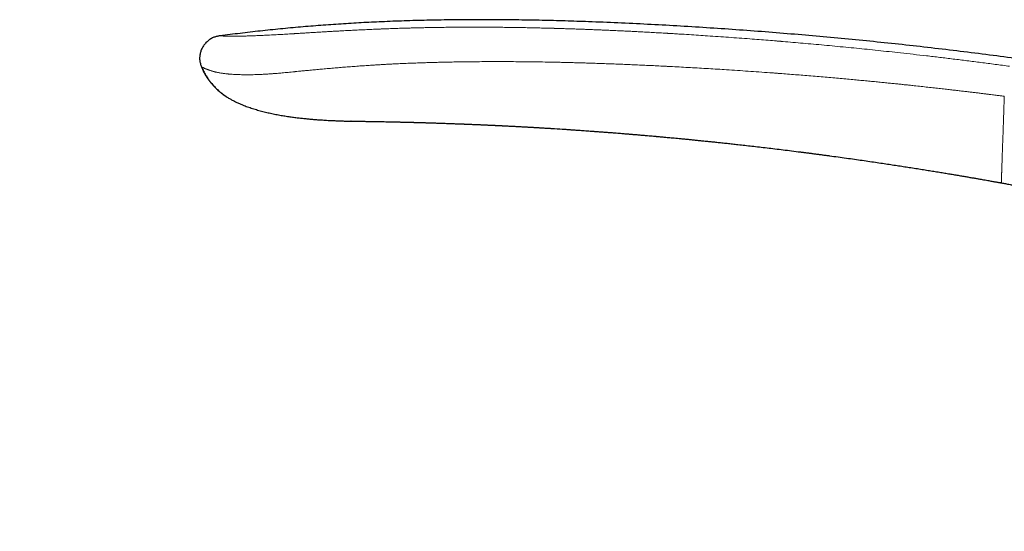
# Model space of a CAD drawing. Header units: millimetres. Extents: x 8 to 961, y 12 to 886.
# Tile 8 of 59: x 153 to 217, y 777 to 810. Entities that reach past the tile are written whole.
import ezdxf

# ---------------------------------------------------------------- set-up
doc = ezdxf.new("R2010")
doc.units = ezdxf.units.MM

msp = doc.modelspace()

# ---------------------------------------------------------------- linework, layer by layer
at = {"color": 7, "linetype": 'Continuous', "lineweight": 30}
for p, q in [((174.141, 803.433), (174.165, 803.432)), ((216.496, 799.413), (216.496, 799.413))]:
    msp.add_line(p, q, dxfattribs=at)
at = {"color": 7, "linetype": 'Continuous', "lineweight": 30, "flags": 128}
msp.add_lwpolyline([(174.168, 803.432), (174.168, 803.432), (174.167, 803.432), (174.167, 803.432), (174.165, 803.432), (174.164, 803.432), (174.163, 803.432), (174.163, 803.432), (174.163, 803.432), (174.164, 803.432), (174.164, 803.432), (174.165, 803.432), (174.165, 803.432), (174.165, 803.432), (174.165, 803.432)], dxfattribs=at)
at = {"color": 252, "linetype": 'Continuous', "lineweight": 0}
for radius, start, end in [(634.922, 62.650722, 77.647058), (632.03, 62.650673, 77.647057)]:
    msp.add_arc((-83.311, 176.371), radius, start, end, dxfattribs=at)
at = {"color": 7, "linetype": 'Continuous', "lineweight": 30}
for points, knots in [([(273.054, 793.763), (272.44, 793.988), (271.212, 794.436), (269.367, 795.091), (267.52, 795.731), (265.672, 796.356), (263.834, 796.963), (262.005, 797.551), (260.186, 798.121), (258.366, 798.677), (256.532, 799.223), (254.684, 799.757), (252.822, 800.281), (250.959, 800.79), (249.094, 801.284), (247.228, 801.764), (245.36, 802.23), (243.49, 802.682), (241.619, 803.119), (239.746, 803.543), (237.872, 803.952), (235.996, 804.348), (234.118, 804.729), (232.238, 805.097), (230.294, 805.463), (228.285, 805.826), (226.211, 806.184), (224.136, 806.526), (222.057, 806.851), (220.041, 807.151), (218.088, 807.427), (216.196, 807.682), (214.303, 807.923), (212.408, 808.151), (210.523, 808.366), (208.646, 808.566), (206.779, 808.753), (204.91, 808.928), (203.026, 809.093), (201.128, 809.246), (199.214, 809.388), (197.299, 809.518), (195.381, 809.636), (193.461, 809.742), (191.54, 809.834), (189.755, 809.906), (188.108, 809.96), (186.599, 809.999), (185.09, 810.027), (183.581, 810.042), (182.081, 810.044), (180.591, 810.032), (179.11, 810.006), (177.63, 809.965), (176.204, 809.91), (174.832, 809.842), (173.514, 809.763), (172.197, 809.67), (170.882, 809.563), (169.568, 809.441), (168.255, 809.305), (166.944, 809.155), (166.072, 809.043), (165.635, 808.987)], [0, 0, 0, 0, 0.0179414, 0.0358465, 0.0537166, 0.0715534, 0.0893581, 0.1068151, 0.124244, 0.1416461, 0.1590228, 0.1767293, 0.1944121, 0.2120727, 0.2297122, 0.2473323, 0.2649342, 0.2825192, 0.3000887, 0.3176441, 0.3351866, 0.3527175, 0.3702382, 0.3877499, 0.4052538, 0.4245006, 0.4437412, 0.4629772, 0.4822102, 0.5014417, 0.5188868, 0.536333, 0.5537816, 0.5712334, 0.5886896, 0.6058394, 0.6229954, 0.6401586, 0.6573299, 0.6748616, 0.6924047, 0.7099606, 0.7275301, 0.7451114, 0.762702, 0.7802998, 0.7941, 0.8079015, 0.8217028, 0.8355024, 0.8492989, 0.8628451, 0.8763866, 0.8899228, 0.9034535, 0.9155297, 0.9276015, 0.9396697, 0.9517354, 0.9637999, 0.9758647, 0.9879309, 1, 1, 1, 1]), ([(165.635, 808.987), (165.603, 808.983), (165.539, 808.974), (165.441, 808.957), (165.341, 808.931), (165.239, 808.896), (165.136, 808.851), (165.033, 808.794), (164.932, 808.728), (164.835, 808.652), (164.744, 808.569), (164.66, 808.479), (164.585, 808.383), (164.52, 808.283), (164.463, 808.179), (164.416, 808.073), (164.377, 807.964), (164.347, 807.854), (164.325, 807.743), (164.312, 807.632), (164.308, 807.521), (164.314, 807.41), (164.33, 807.299), (164.355, 807.189), (164.388, 807.077), (164.415, 807.003), (164.429, 806.966)], [0, 0, 0, 0, 0.035118, 0.071103, 0.108585, 0.147906, 0.189133, 0.232078, 0.276351, 0.321427, 0.366741, 0.411782, 0.456183, 0.499801, 0.542759, 0.585241, 0.627315, 0.668975, 0.710201, 0.751008, 0.791494, 0.831862, 0.872434, 0.913638, 0.955977, 1, 1, 1, 1]), ([(164.446, 806.957), (164.446, 806.957), (164.439, 806.961), (164.432, 806.964), (164.43, 806.965), (164.429, 806.966)], [0, 0, 0, 0, 0.046493, 0.52793, 1, 1, 1, 1]), ([(164.429, 806.966), (164.457, 806.896), (164.514, 806.756), (164.615, 806.553), (164.729, 806.357), (164.854, 806.168), (164.99, 805.987), (165.147, 805.801), (165.325, 805.614), (165.525, 805.427), (165.737, 805.254), (165.927, 805.113), (166.05, 805.035), (166.095, 805.006)], [0, 0, 0, 0, 0.086476, 0.172894, 0.259371, 0.345982, 0.432764, 0.519722, 0.624257, 0.728912, 0.833548, 0.938001, 1, 1, 1, 1]), ([(164.446, 806.957), (164.465, 806.911), (164.502, 806.819), (164.565, 806.686), (164.632, 806.558), (164.7, 806.438), (164.768, 806.327), (164.836, 806.223), (164.904, 806.128), (164.969, 806.039), (165.033, 805.957), (165.104, 805.87), (165.179, 805.782), (165.269, 805.683), (165.365, 805.585), (165.467, 805.488), (165.575, 805.392), (165.688, 805.298), (165.807, 805.205), (165.946, 805.104), (166.107, 804.997), (166.292, 804.884), (166.487, 804.777), (166.688, 804.675), (166.895, 804.58), (167.142, 804.476), (167.428, 804.367), (167.755, 804.257), (168.087, 804.156), (168.422, 804.065), (168.761, 803.983), (169.102, 803.908), (169.444, 803.842), (169.781, 803.783), (170.107, 803.733), (170.42, 803.689), (170.722, 803.651), (171.013, 803.618), (171.245, 803.594), (171.419, 803.578), (171.539, 803.567), (171.66, 803.556), (171.786, 803.546), (171.921, 803.535), (172.067, 803.525), (172.223, 803.514), (172.391, 803.503), (172.582, 803.492), (172.798, 803.48), (173.042, 803.468), (173.301, 803.457), (173.577, 803.447), (173.868, 803.439), (174.068, 803.434), (174.171, 803.432)], [0, 0, 0, 0, 0.013663, 0.027463, 0.040563, 0.053004, 0.064825, 0.076073, 0.086798, 0.097061, 0.106927, 0.116474, 0.130405, 0.144238, 0.158066, 0.171921, 0.185836, 0.199841, 0.213963, 0.228227, 0.247517, 0.267203, 0.287368, 0.307941, 0.328604, 0.34934, 0.380566, 0.411897, 0.443277, 0.474706, 0.50632, 0.538026, 0.569803, 0.600881, 0.630942, 0.659475, 0.687025, 0.713589, 0.739162, 0.750297, 0.761233, 0.771975, 0.783272, 0.795627, 0.808793, 0.822978, 0.838185, 0.854411, 0.875059, 0.897153, 0.920694, 0.945682, 0.972117, 1, 1, 1, 1]), ([(174.165, 803.432), (174.167, 803.432), (174.17, 803.432), (174.197, 803.432), (174.239, 803.431), (174.299, 803.431), (174.376, 803.43), (174.468, 803.429), (174.576, 803.428), (174.698, 803.426), (174.835, 803.424), (174.978, 803.423), (175.124, 803.421), (175.27, 803.418), (175.425, 803.416), (175.59, 803.414), (175.765, 803.411), (175.947, 803.408), (176.135, 803.404), (176.329, 803.401), (176.507, 803.397), (176.624, 803.395), (176.671, 803.394)], [0, 0, 0, 0, 0.055634, 0.111155, 0.166764, 0.222663, 0.27905, 0.335258, 0.390911, 0.446208, 0.501349, 0.55654, 0.602157, 0.647701, 0.693302, 0.739086, 0.78518, 0.831707, 0.877054, 0.92257, 0.968356, 1, 1, 1, 1]), ([(176.662, 803.394), (176.684, 803.393), (176.724, 803.393), (176.791, 803.391), (176.855, 803.39), (176.918, 803.389), (176.98, 803.387), (177.039, 803.386), (177.094, 803.385), (177.146, 803.384), (177.19, 803.383), (177.232, 803.382), (177.274, 803.381), (177.325, 803.38), (177.384, 803.378), (177.446, 803.377), (177.504, 803.375), (177.558, 803.374), (177.609, 803.373), (177.659, 803.372), (177.71, 803.37), (177.775, 803.369), (177.855, 803.367), (177.95, 803.364), (178.046, 803.362), (178.14, 803.359), (178.218, 803.357), (178.28, 803.356), (178.329, 803.354), (178.381, 803.353), (178.44, 803.351), (178.509, 803.349), (178.587, 803.347), (178.66, 803.345), (178.718, 803.343), (178.757, 803.342), (178.787, 803.341), (178.813, 803.341), (178.838, 803.34), (178.863, 803.339), (178.888, 803.338), (178.932, 803.337), (179, 803.335), (179.099, 803.332), (179.215, 803.329), (179.347, 803.324), (179.497, 803.32), (179.651, 803.315), (179.806, 803.31), (179.96, 803.305), (180.125, 803.299), (180.295, 803.293), (180.462, 803.287), (180.629, 803.281), (180.791, 803.275), (180.946, 803.27), (181.085, 803.265), (181.206, 803.26), (181.3, 803.256), (181.372, 803.254), (181.423, 803.252), (181.466, 803.25), (181.505, 803.248), (181.545, 803.247), (181.598, 803.245), (181.671, 803.242), (181.766, 803.238), (181.88, 803.234), (182.008, 803.228), (182.143, 803.223), (182.279, 803.217), (182.396, 803.212), (182.493, 803.208), (182.568, 803.205), (182.635, 803.202), (182.69, 803.199), (182.734, 803.198), (182.774, 803.196), (182.817, 803.194), (182.87, 803.192), (182.931, 803.189), (183, 803.186), (183.073, 803.182), (183.149, 803.179), (183.22, 803.176), (183.281, 803.173), (183.332, 803.171), (183.378, 803.169), (183.428, 803.166), (183.488, 803.163), (183.566, 803.16), (183.66, 803.155), (183.767, 803.15), (183.863, 803.146), (183.945, 803.142), (184.008, 803.138), (184.064, 803.136), (184.128, 803.133), (184.211, 803.128), (184.321, 803.123), (184.444, 803.117), (184.573, 803.11), (184.699, 803.104), (184.827, 803.097), (184.955, 803.09), (185.087, 803.083), (185.219, 803.076), (185.344, 803.069), (185.46, 803.063), (185.567, 803.057), (185.676, 803.051), (185.786, 803.045), (185.89, 803.039), (185.983, 803.034), (186.057, 803.029), (186.118, 803.026), (186.175, 803.023), (186.238, 803.019), (186.311, 803.015), (186.394, 803.01), (186.491, 803.004), (186.6, 802.998), (186.722, 802.99), (186.807, 802.985), (186.852, 802.982)], [0, 0, 0, 0, 0.008181, 0.015517, 0.022519, 0.029434, 0.036284, 0.042984, 0.049183, 0.05457, 0.059943, 0.063695, 0.068055, 0.073539, 0.080135, 0.086911, 0.09311, 0.098298, 0.10387, 0.108989, 0.113994, 0.119554, 0.128826, 0.138657, 0.148414, 0.157825, 0.166553, 0.171715, 0.176199, 0.18124, 0.186984, 0.193667, 0.201392, 0.209899, 0.214781, 0.218511, 0.221172, 0.223607, 0.226037, 0.228461, 0.23088, 0.2333, 0.241199, 0.250731, 0.261902, 0.274719, 0.28919, 0.305324, 0.319173, 0.334055, 0.349972, 0.366853, 0.383189, 0.398376, 0.415074, 0.430103, 0.443459, 0.45514, 0.465149, 0.470797, 0.475728, 0.479944, 0.483445, 0.487033, 0.491426, 0.498858, 0.508012, 0.519021, 0.531837, 0.545108, 0.558203, 0.571122, 0.578994, 0.586438, 0.592842, 0.598196, 0.602499, 0.605635, 0.609758, 0.614917, 0.621035, 0.627235, 0.634886, 0.642268, 0.649317, 0.655309, 0.660048, 0.663994, 0.668799, 0.674572, 0.681311, 0.691324, 0.701735, 0.712529, 0.719068, 0.725419, 0.730828, 0.735267, 0.743827, 0.754884, 0.767178, 0.779657, 0.792054, 0.803817, 0.816877, 0.829176, 0.841844, 0.855246, 0.865309, 0.875626, 0.886194, 0.89701, 0.907533, 0.916477, 0.923956, 0.928865, 0.93433, 0.94035, 0.947196, 0.955342, 0.964616, 0.975151, 0.986946, 1, 1, 1, 1]), ([(186.85, 802.983), (186.898, 802.98), (186.988, 802.974), (187.119, 802.966), (187.427, 802.947), (187.792, 802.924), (188.124, 802.902), (188.242, 802.894), (188.272, 802.892), (188.301, 802.89), (188.33, 802.888), (188.359, 802.887), (188.388, 802.885), (188.414, 802.883), (188.459, 802.88), (188.527, 802.875), (188.627, 802.869), (188.741, 802.861), (188.871, 802.852), (189.016, 802.842), (189.176, 802.831), (189.351, 802.818), (189.54, 802.805), (189.745, 802.79), (189.964, 802.774), (190.196, 802.757), (190.441, 802.739), (190.701, 802.719), (190.964, 802.699), (191.152, 802.685), (191.253, 802.677), (191.275, 802.675), (191.291, 802.674), (191.308, 802.673), (191.324, 802.671), (191.397, 802.666), (191.521, 802.656), (191.699, 802.642), (191.891, 802.626), (192.104, 802.609), (192.338, 802.59), (192.583, 802.569), (192.839, 802.548), (193.105, 802.525), (193.349, 802.504), (193.569, 802.485), (193.754, 802.469), (193.902, 802.455), (193.99, 802.448), (194.022, 802.445), (194.033, 802.444), (194.043, 802.443), (194.053, 802.442), (194.064, 802.441), (194.093, 802.438), (194.148, 802.433), (194.234, 802.426), (194.339, 802.416), (194.46, 802.405), (194.597, 802.393), (194.749, 802.379), (194.919, 802.363), (195.105, 802.346), (195.308, 802.327), (195.527, 802.306), (195.757, 802.284), (195.995, 802.261), (196.241, 802.237), (196.501, 802.211), (196.775, 802.184), (197.063, 802.154), (197.361, 802.124), (197.666, 802.093), (197.98, 802.06), (198.306, 802.025), (198.645, 801.989), (198.996, 801.951), (199.383, 801.908), (199.808, 801.861), (200.271, 801.808), (200.753, 801.752), (201.251, 801.694), (201.768, 801.632), (202.302, 801.567), (202.853, 801.499), (203.303, 801.442), (203.646, 801.398), (203.877, 801.369), (204.111, 801.338), (204.348, 801.307), (204.587, 801.276), (204.829, 801.244), (205.074, 801.211), (205.422, 801.164), (205.868, 801.104), (206.406, 801.029), (206.931, 800.955), (207.441, 800.883), (207.937, 800.811), (208.411, 800.741), (208.862, 800.674), (209.291, 800.61), (209.708, 800.546), (210.113, 800.484), (210.519, 800.421), (210.926, 800.357), (211.334, 800.292), (211.725, 800.229), (212.102, 800.168), (212.463, 800.109), (212.808, 800.052), (213.138, 799.997), (213.454, 799.944), (213.757, 799.893), (214.045, 799.844), (214.318, 799.797), (214.574, 799.753), (214.814, 799.712), (215.036, 799.673), (215.241, 799.637), (215.431, 799.603), (215.602, 799.573), (215.753, 799.546), (215.885, 799.523), (216.006, 799.501), (216.113, 799.482), (216.204, 799.466), (216.278, 799.452), (216.339, 799.441), (216.391, 799.432), (216.434, 799.424), (216.468, 799.418), (216.488, 799.414), (216.496, 799.413)], [0, 0, 0, 0, 0.004785, 0.009064, 0.013211, 0.035781, 0.045711, 0.046687, 0.047662, 0.048637, 0.049613, 0.050588, 0.051563, 0.052539, 0.053233, 0.05607, 0.059412, 0.063259, 0.067611, 0.072468, 0.077829, 0.083696, 0.090068, 0.096944, 0.104326, 0.112067, 0.120295, 0.12901, 0.138213, 0.146852, 0.14789, 0.148439, 0.148991, 0.149545, 0.150102, 0.150662, 0.156834, 0.162613, 0.168646, 0.176157, 0.184028, 0.192258, 0.200847, 0.209795, 0.219101, 0.22544, 0.231936, 0.237781, 0.240392, 0.240735, 0.241079, 0.241424, 0.241768, 0.242113, 0.242459, 0.244747, 0.247651, 0.251171, 0.255308, 0.259858, 0.264976, 0.270662, 0.276916, 0.283738, 0.291128, 0.299085, 0.306878, 0.315148, 0.323895, 0.33312, 0.342821, 0.353, 0.363115, 0.373661, 0.384637, 0.396045, 0.407883, 0.420153, 0.435166, 0.450778, 0.466988, 0.483797, 0.501205, 0.51921, 0.537815, 0.557018, 0.564725, 0.572526, 0.580418, 0.588403, 0.59648, 0.60465, 0.612912, 0.621266, 0.639932, 0.658127, 0.675852, 0.693106, 0.709889, 0.726202, 0.741152, 0.755683, 0.769796, 0.783491, 0.796768, 0.811091, 0.824893, 0.838174, 0.850935, 0.863174, 0.874891, 0.886088, 0.896764, 0.907098, 0.916893, 0.926147, 0.934861, 0.943034, 0.950536, 0.957517, 0.963976, 0.969915, 0.974861, 0.979377, 0.983462, 0.987117, 0.990341, 0.992698, 0.994757, 0.996516, 0.997976, 0.999138, 1, 1, 1, 1]), ([(208.399, 740.738), (207.88, 741.006), (206.459, 741.741), (204.127, 742.93), (201.403, 744.304), (198.673, 745.664), (195.936, 747.012), (193.245, 748.321), (190.6, 749.592), (188.002, 750.826), (185.398, 752.048), (182.789, 753.259), (180.074, 754.504), (177.251, 755.782), (174.32, 757.091), (171.382, 758.386), (168.438, 759.665), (165.488, 760.93), (162.531, 762.18), (159.568, 763.414), (156.598, 764.634), (153.623, 765.839), (150.641, 767.028), (147.654, 768.203), (144.66, 769.363), (141.661, 770.507), (138.656, 771.636), (135.646, 772.75), (132.582, 773.866), (129.464, 774.984), (126.292, 776.102), (123.114, 777.203), (119.931, 778.287), (116.742, 779.354), (113.596, 780.389), (110.493, 781.392), (107.433, 782.363), (104.369, 783.319), (101.3, 784.26), (98.226, 785.185), (95.147, 786.094), (92.064, 786.988), (88.927, 787.881), (85.737, 788.77), (82.493, 789.657), (79.244, 790.526), (75.991, 791.378), (72.733, 792.212), (69.471, 793.03), (66.205, 793.83), (62.934, 794.613), (59.659, 795.378), (56.381, 796.126), (53.098, 796.857), (49.874, 797.557), (46.71, 798.227), (43.604, 798.868), (40.496, 799.493), (37.755, 800.032), (36.05, 800.357), (35.382, 800.483)], [0, 0, 0, 0, 0.009534, 0.026141, 0.042749, 0.059357, 0.075965, 0.092573, 0.108232, 0.123891, 0.13955, 0.155208, 0.170867, 0.188344, 0.20582, 0.223296, 0.240773, 0.258249, 0.275726, 0.293202, 0.310678, 0.328155, 0.345631, 0.363108, 0.380584, 0.39806, 0.415537, 0.433013, 0.45049, 0.468798, 0.487107, 0.505416, 0.523724, 0.542033, 0.560341, 0.577818, 0.595294, 0.612771, 0.630247, 0.647723, 0.6652, 0.682676, 0.700153, 0.718461, 0.73677, 0.755078, 0.773387, 0.791696, 0.810004, 0.828313, 0.846621, 0.86493, 0.883239, 0.901547, 0.919856, 0.937118, 0.954381, 0.971643, 0.988906, 1, 1, 1, 1]), ([(216.496, 799.413), (216.5, 799.412), (216.545, 799.404), (216.635, 799.387), (216.769, 799.363), (216.913, 799.337), (217.065, 799.309), (217.222, 799.279), (217.376, 799.25), (217.525, 799.222), (217.667, 799.195), (217.805, 799.169), (217.938, 799.143), (218.057, 799.119), (218.163, 799.099), (218.255, 799.08), (218.333, 799.065), (218.397, 799.052), (218.45, 799.041), (218.496, 799.032), (218.542, 799.022), (218.586, 799.013), (218.624, 799.005), (218.659, 798.998), (218.686, 798.992), (218.706, 798.988), (218.717, 798.985), (218.72, 798.984), (218.719, 798.984), (218.719, 798.984)], [0, 0, 0, 0, 0.003641, 0.043659, 0.087242, 0.133366, 0.183316, 0.234321, 0.285755, 0.332332, 0.378223, 0.422955, 0.466111, 0.507366, 0.54017, 0.571562, 0.601725, 0.623772, 0.645591, 0.667496, 0.689786, 0.720508, 0.752753, 0.786762, 0.833236, 0.882791, 0.935232, 0.990239, 1, 1, 1, 1])]:
    msp.add_open_spline(points, degree=3, knots=knots, dxfattribs=at)
at = {"color": 252, "linetype": 'Continuous', "lineweight": 0}
for points, knots in [([(165.635, 808.987), (165.636, 808.987), (165.638, 808.987), (165.655, 808.986), (165.683, 808.985), (165.72, 808.984), (165.765, 808.983), (165.802, 808.982), (165.829, 808.981), (165.84, 808.98), (165.852, 808.98), (165.864, 808.98), (165.877, 808.979), (165.889, 808.979), (165.902, 808.979), (165.931, 808.978), (165.977, 808.976), (166.046, 808.974), (166.12, 808.973), (166.2, 808.971), (166.286, 808.97), (166.373, 808.969), (166.462, 808.968), (166.551, 808.968), (166.654, 808.968), (166.736, 808.969), (166.791, 808.969), (166.806, 808.97), (166.822, 808.97), (166.837, 808.97), (166.852, 808.97), (166.868, 808.97), (166.923, 808.971), (167.022, 808.973), (167.17, 808.976), (167.327, 808.979), (167.492, 808.984), (167.664, 808.989), (167.845, 808.996), (168.033, 809.003), (168.23, 809.011), (168.434, 809.02), (168.646, 809.03), (168.866, 809.04), (169.082, 809.051), (169.294, 809.063), (169.502, 809.074), (169.72, 809.087), (169.938, 809.099), (170.156, 809.112), (170.317, 809.122), (170.428, 809.129), (170.486, 809.133), (170.545, 809.136), (170.604, 809.14), (170.664, 809.144), (170.797, 809.152), (171.01, 809.165), (171.307, 809.183), (171.62, 809.203), (171.948, 809.223), (172.223, 809.239), (172.435, 809.252), (172.571, 809.26), (172.695, 809.267), (172.815, 809.274), (172.977, 809.283), (173.185, 809.295), (173.472, 809.311), (173.802, 809.329), (174.178, 809.349), (174.57, 809.369), (174.979, 809.388), (175.404, 809.407), (175.719, 809.421), (175.919, 809.429), (175.999, 809.432), (176.079, 809.436), (176.159, 809.439), (176.228, 809.441), (176.348, 809.446), (176.517, 809.453), (176.749, 809.461), (176.978, 809.469), (177.209, 809.477), (177.443, 809.484), (177.687, 809.491), (177.942, 809.499), (178.208, 809.506), (178.484, 809.513), (178.77, 809.519), (179.055, 809.525), (179.337, 809.53), (179.55, 809.534), (179.702, 809.537), (179.792, 809.538), (179.883, 809.539), (179.961, 809.54), (180.15, 809.543), (180.453, 809.547), (180.888, 809.551), (181.337, 809.554), (181.802, 809.555), (182.281, 809.556), (182.776, 809.555), (183.285, 809.552), (183.788, 809.548), (184.282, 809.543), (184.767, 809.536), (185.264, 809.528), (185.751, 809.519), (186.228, 809.509), (186.675, 809.499), (187.031, 809.489), (187.26, 809.483), (187.353, 809.481), (187.387, 809.48), (187.398, 809.479), (187.409, 809.479), (187.42, 809.479), (187.43, 809.478), (187.452, 809.478), (187.489, 809.477), (187.544, 809.475), (187.612, 809.473), (187.696, 809.471), (187.797, 809.468), (187.917, 809.464), (188.052, 809.46), (188.202, 809.455), (188.367, 809.45), (188.544, 809.444), (188.732, 809.437), (188.93, 809.431), (189.142, 809.423), (189.367, 809.415), (189.618, 809.405), (189.896, 809.394), (190.203, 809.382), (190.527, 809.369), (190.869, 809.354), (191.228, 809.338), (191.606, 809.321), (191.989, 809.303), (192.377, 809.284), (192.769, 809.264), (193.176, 809.243), (193.598, 809.221), (194.035, 809.196), (194.354, 809.178), (194.55, 809.167), (194.62, 809.163), (194.69, 809.159), (194.76, 809.155), (194.827, 809.151), (194.884, 809.148), (194.986, 809.142), (195.193, 809.129), (195.61, 809.104), (196.357, 809.058), (197.434, 808.987), (198.747, 808.896), (200.064, 808.799), (201.104, 808.717), (201.707, 808.668), (201.926, 808.65), (201.986, 808.645), (202.046, 808.641), (202.106, 808.636), (202.166, 808.631), (202.226, 808.626), (202.482, 808.604), (202.938, 808.566), (203.599, 808.508), (204.274, 808.448), (204.962, 808.385), (205.664, 808.319), (206.366, 808.252), (207.066, 808.182), (207.766, 808.112), (208.478, 808.038), (209.202, 807.961), (209.967, 807.877), (210.775, 807.787), (211.625, 807.69), (212.491, 807.588), (213.372, 807.481), (214.268, 807.37), (215.179, 807.254), (216.105, 807.133), (216.727, 807.049), (217.04, 807.007)], [0, 0, 0, 0, 0.0088095, 0.0176061, 0.0263938, 0.0351768, 0.0429051, 0.0506357, 0.0521547, 0.053674, 0.0551934, 0.0567132, 0.0582332, 0.0597535, 0.0612741, 0.0627951, 0.0694615, 0.075952, 0.0822689, 0.0884151, 0.0943933, 0.1002067, 0.1051888, 0.1100483, 0.114788, 0.1208656, 0.1215354, 0.1222028, 0.1228676, 0.1235301, 0.1241901, 0.1248477, 0.1255028, 0.1311692, 0.1367308, 0.1421947, 0.1475683, 0.1528596, 0.1580767, 0.1632283, 0.1683231, 0.1733705, 0.1783799, 0.1833609, 0.1883235, 0.1924949, 0.1967343, 0.2010491, 0.2054468, 0.2093908, 0.2134087, 0.2144737, 0.2155442, 0.2166203, 0.2177018, 0.218789, 0.219882, 0.2249646, 0.2302525, 0.2357509, 0.2414644, 0.2473969, 0.2500777, 0.252409, 0.2544229, 0.2564731, 0.2585598, 0.2627653, 0.2671128, 0.273221, 0.2795918, 0.2862263, 0.2931258, 0.3002914, 0.3077239, 0.3090569, 0.310398, 0.3117475, 0.3131052, 0.3144059, 0.3152093, 0.3191652, 0.3229319, 0.3269201, 0.3306682, 0.3345929, 0.3386942, 0.3429723, 0.3474271, 0.3520587, 0.3568672, 0.3618525, 0.3663859, 0.3710563, 0.3725524, 0.3740621, 0.3755853, 0.3770865, 0.3780261, 0.3850619, 0.3923477, 0.3998834, 0.407669, 0.4157047, 0.4239904, 0.432526, 0.4413117, 0.4492498, 0.4573814, 0.4657065, 0.474225, 0.4818812, 0.489687, 0.4966798, 0.4997933, 0.5011704, 0.501351, 0.5015317, 0.5017125, 0.5018934, 0.5020743, 0.5022554, 0.5029829, 0.5039151, 0.5050521, 0.5063937, 0.5081394, 0.5101418, 0.512401, 0.5149169, 0.5176896, 0.520719, 0.5238104, 0.5271299, 0.5306776, 0.5344535, 0.5384574, 0.5433016, 0.5484423, 0.5538795, 0.559613, 0.5656428, 0.5719687, 0.5785908, 0.5849209, 0.5914997, 0.5983269, 0.6054025, 0.6127262, 0.620298, 0.6214593, 0.6226261, 0.6237986, 0.6249767, 0.6261604, 0.6271837, 0.6278211, 0.6313282, 0.6375976, 0.6488146, 0.6689131, 0.6918573, 0.7149137, 0.7352966, 0.7442929, 0.7453038, 0.7463149, 0.7473262, 0.7483377, 0.7493494, 0.7503613, 0.7513734, 0.762249, 0.7733583, 0.7847016, 0.7962786, 0.8080895, 0.820134, 0.8317044, 0.8434826, 0.8554684, 0.867662, 0.8800632, 0.8941492, 0.9084939, 0.9230975, 0.9379599, 0.9530812, 0.9684616, 0.9841012, 1, 1, 1, 1]), ([(216.692, 805.053), (216.66, 805.057), (216.591, 805.066), (216.481, 805.08), (216.359, 805.096), (216.223, 805.113), (216.074, 805.132), (215.902, 805.154), (215.704, 805.179), (215.478, 805.207), (215.235, 805.237), (214.984, 805.268), (214.726, 805.299), (214.462, 805.331), (214.184, 805.364), (213.892, 805.398), (213.585, 805.434), (213.263, 805.472), (212.916, 805.512), (212.541, 805.554), (212.137, 805.599), (211.716, 805.646), (211.278, 805.694), (210.925, 805.732), (210.67, 805.759), (210.522, 805.774), (210.384, 805.789), (210.249, 805.803), (210.112, 805.817), (209.972, 805.832), (209.83, 805.847), (209.63, 805.867), (209.369, 805.894), (209.045, 805.926), (208.701, 805.961), (208.337, 805.997), (207.951, 806.034), (207.552, 806.072), (207.14, 806.111), (206.706, 806.151), (206.249, 806.193), (205.768, 806.236), (205.273, 806.28), (204.763, 806.323), (204.237, 806.368), (203.719, 806.41), (203.21, 806.451), (202.71, 806.491), (202.341, 806.519), (202.109, 806.537), (202.028, 806.543), (201.962, 806.548), (201.906, 806.552), (201.85, 806.556), (201.794, 806.56), (201.654, 806.571), (201.061, 806.615), (200.019, 806.689), (198.685, 806.777), (197.432, 806.855), (196.258, 806.923), (195.454, 806.967), (195.019, 806.99), (194.951, 806.993), (194.882, 806.997), (194.813, 807), (194.745, 807.004), (194.667, 807.008), (194.442, 807.019), (194.092, 807.037), (193.629, 807.059), (193.17, 807.08), (192.697, 807.101), (192.211, 807.121), (191.746, 807.14), (191.3, 807.158), (190.874, 807.173), (190.462, 807.188), (190.066, 807.201), (189.685, 807.213), (189.319, 807.224), (188.965, 807.235), (188.624, 807.244), (188.295, 807.252), (188.014, 807.259), (187.78, 807.265), (187.596, 807.269), (187.472, 807.271), (187.406, 807.273), (187.388, 807.273), (187.37, 807.273), (187.352, 807.274), (187.335, 807.274), (187.317, 807.274), (187.085, 807.279), (186.642, 807.287), (185.994, 807.297), (185.359, 807.304), (184.738, 807.309), (184.131, 807.311), (183.539, 807.312), (182.96, 807.31), (182.418, 807.307), (181.912, 807.302), (181.439, 807.297), (180.978, 807.289), (180.637, 807.283), (180.413, 807.278), (180.303, 807.276), (180.193, 807.273), (180.084, 807.271), (179.97, 807.268), (179.843, 807.265), (179.619, 807.259), (179.308, 807.25), (178.901, 807.238), (178.487, 807.224), (178.066, 807.208), (177.66, 807.192), (177.267, 807.175), (176.931, 807.159), (176.647, 807.144), (176.412, 807.132), (176.177, 807.119), (175.937, 807.105), (175.689, 807.09), (175.392, 807.071), (175.044, 807.047), (174.643, 807.019), (174.231, 806.989), (173.889, 806.962), (173.618, 806.94), (173.422, 806.924), (173.224, 806.908), (173.024, 806.891), (172.821, 806.874), (172.616, 806.856), (172.355, 806.832), (172.039, 806.804), (171.672, 806.769), (171.351, 806.739), (171.075, 806.712), (170.852, 806.69), (170.7, 806.675), (170.616, 806.667), (170.59, 806.664), (170.564, 806.661), (170.538, 806.659), (170.512, 806.656), (170.421, 806.647), (170.271, 806.632), (170.065, 806.612), (169.871, 806.593), (169.688, 806.576), (169.517, 806.561), (169.365, 806.548), (169.229, 806.537), (169.106, 806.527), (168.985, 806.518), (168.864, 806.51), (168.745, 806.502), (168.584, 806.492), (168.381, 806.481), (168.14, 806.471), (167.902, 806.463), (167.668, 806.458), (167.439, 806.456), (167.226, 806.456), (167.03, 806.459), (166.85, 806.464), (166.675, 806.471), (166.512, 806.479), (166.361, 806.489), (166.259, 806.497), (166.196, 806.503), (166.169, 806.505), (166.142, 806.508), (166.116, 806.51), (166.09, 806.513), (166.064, 806.516), (166.038, 806.518), (165.983, 806.524), (165.899, 806.535), (165.789, 806.55), (165.68, 806.567), (165.577, 806.585), (165.481, 806.604), (165.394, 806.623), (165.337, 806.637), (165.306, 806.644), (165.298, 806.647), (165.289, 806.649), (165.281, 806.651), (165.272, 806.653), (165.264, 806.655), (165.235, 806.663), (165.189, 806.676), (165.129, 806.693), (165.075, 806.709), (165.027, 806.725), (164.985, 806.739), (164.948, 806.752), (164.916, 806.763), (164.889, 806.773), (164.867, 806.781), (164.847, 806.789), (164.829, 806.796), (164.814, 806.802), (164.801, 806.807), (164.793, 806.81), (164.789, 806.812), (164.787, 806.812), (164.786, 806.813), (164.786, 806.813), (164.786, 806.813), (164.786, 806.813), (164.786, 806.813), (164.786, 806.813), (164.757, 806.824), (164.703, 806.845), (164.634, 806.873), (164.576, 806.898), (164.529, 806.919), (164.491, 806.936), (164.463, 806.949), (164.452, 806.954), (164.446, 806.957)], [0, 0, 0, 0, 0.001621, 0.003461, 0.005519, 0.007795, 0.010289, 0.013002, 0.016479, 0.020258, 0.024341, 0.028726, 0.032903, 0.037321, 0.041981, 0.046882, 0.052025, 0.057409, 0.063035, 0.069501, 0.076259, 0.083308, 0.090648, 0.098279, 0.101018, 0.103482, 0.10569, 0.107942, 0.110238, 0.112578, 0.114962, 0.11739, 0.12262, 0.128042, 0.133656, 0.139884, 0.146333, 0.153001, 0.15989, 0.166999, 0.17478, 0.182809, 0.191087, 0.199614, 0.20839, 0.217416, 0.225566, 0.23391, 0.242446, 0.244077, 0.245526, 0.246463, 0.2474, 0.248337, 0.249273, 0.250209, 0.255352, 0.278959, 0.302373, 0.322086, 0.341666, 0.361119, 0.362265, 0.363411, 0.364557, 0.365702, 0.366847, 0.367994, 0.369568, 0.378087, 0.385495, 0.392715, 0.401066, 0.40915, 0.416968, 0.424326, 0.431431, 0.438282, 0.444881, 0.451227, 0.457323, 0.463168, 0.46891, 0.47439, 0.479608, 0.482909, 0.486096, 0.488806, 0.489105, 0.489403, 0.489699, 0.489995, 0.490289, 0.490582, 0.490874, 0.501897, 0.512692, 0.523262, 0.533602, 0.54371, 0.553582, 0.563214, 0.572606, 0.580669, 0.588542, 0.596225, 0.603718, 0.605573, 0.607415, 0.609246, 0.611065, 0.612872, 0.614953, 0.617411, 0.624051, 0.630514, 0.63777, 0.64479, 0.651575, 0.658126, 0.664442, 0.668451, 0.672361, 0.676202, 0.680269, 0.684425, 0.68867, 0.695206, 0.701946, 0.708893, 0.71605, 0.719334, 0.722662, 0.726035, 0.729453, 0.732918, 0.736427, 0.739979, 0.746408, 0.752809, 0.759172, 0.763346, 0.767498, 0.771132, 0.771607, 0.772081, 0.772555, 0.773028, 0.773502, 0.773975, 0.777988, 0.781822, 0.785478, 0.788958, 0.792265, 0.795419, 0.797886, 0.800357, 0.802835, 0.805319, 0.807809, 0.810307, 0.815595, 0.820996, 0.826512, 0.832145, 0.837897, 0.843768, 0.848792, 0.853899, 0.859089, 0.864359, 0.869061, 0.873822, 0.874764, 0.875709, 0.876656, 0.877605, 0.878557, 0.879512, 0.880469, 0.881428, 0.885707, 0.890157, 0.89478, 0.899579, 0.903951, 0.908465, 0.912555, 0.913021, 0.913489, 0.913958, 0.914428, 0.9149, 0.915373, 0.915848, 0.919752, 0.923425, 0.926865, 0.930069, 0.933036, 0.935765, 0.938253, 0.940232, 0.942025, 0.943632, 0.945051, 0.946418, 0.947548, 0.948347, 0.948641, 0.948758, 0.948808, 0.948829, 0.948839, 0.948843, 0.948845, 0.948846, 0.948846, 0.956644, 0.96433, 0.971898, 0.979344, 0.986662, 0.993724, 1, 1, 1, 1]), ([(216.496, 799.413), (216.496, 799.415), (216.496, 799.419), (216.498, 799.438), (216.5, 799.468), (216.502, 799.512), (216.504, 799.569), (216.507, 799.634), (216.509, 799.702), (216.511, 799.771), (216.513, 799.852), (216.515, 799.925), (216.517, 799.986), (216.518, 800.029), (216.52, 800.074), (216.521, 800.122), (216.523, 800.173), (216.525, 800.226), (216.527, 800.283), (216.529, 800.355), (216.532, 800.445), (216.536, 800.557), (216.54, 800.68), (216.544, 800.816), (216.549, 800.966), (216.554, 801.12), (216.559, 801.276), (216.565, 801.428), (216.571, 801.582), (216.575, 801.714), (216.579, 801.822), (216.582, 801.905), (216.585, 801.988), (216.589, 802.07), (216.591, 802.153), (216.595, 802.266), (216.601, 802.412), (216.607, 802.593), (216.614, 802.776), (216.62, 802.959), (216.626, 803.143), (216.633, 803.326), (216.64, 803.541), (216.649, 803.794), (216.658, 804.09), (216.669, 804.4), (216.68, 804.721), (216.688, 804.942), (216.692, 805.053)], [0, 0, 0, 0, 0.045237, 0.090427, 0.135554, 0.180608, 0.225581, 0.270053, 0.299884, 0.330368, 0.361512, 0.393325, 0.406008, 0.418792, 0.431677, 0.44466, 0.457742, 0.470922, 0.484199, 0.497574, 0.518906, 0.54073, 0.563054, 0.58589, 0.609232, 0.633067, 0.653336, 0.672919, 0.691818, 0.710034, 0.719306, 0.728394, 0.737298, 0.746019, 0.754559, 0.762919, 0.780531, 0.797766, 0.814626, 0.831111, 0.847218, 0.862946, 0.878289, 0.901577, 0.925403, 0.949755, 0.97462, 1, 1, 1, 1]), ([(61.129, 786.878), (62.161, 786.632), (64.226, 786.141), (67.318, 785.383), (70.406, 784.611), (73.491, 783.823), (76.553, 783.025), (79.593, 782.215), (82.61, 781.396), (85.624, 780.562), (88.653, 779.706), (91.699, 778.83), (94.761, 777.932), (97.818, 777.019), (100.87, 776.09), (103.918, 775.145), (106.96, 774.186), (109.998, 773.21), (113.031, 772.219), (116.059, 771.213), (119.081, 770.191), (122.098, 769.155), (125.111, 768.102), (128.117, 767.035), (131.035, 765.982), (133.864, 764.945), (136.606, 763.926), (139.342, 762.895), (142.074, 761.85), (144.801, 760.793), (147.604, 759.692), (150.481, 758.545), (153.432, 757.351), (156.377, 756.142), (159.316, 754.919), (162.231, 753.687), (165.123, 752.449), (167.991, 751.204), (170.853, 749.944), (173.728, 748.661), (176.616, 747.356), (179.516, 746.026), (182.41, 744.682), (185.296, 743.324), (188.176, 741.95), (191.049, 740.562), (193.915, 739.16), (196.773, 737.743), (199.625, 736.311), (202.469, 734.865), (205.305, 733.404), (208.134, 731.929), (210.956, 730.44), (213.692, 728.978), (216.342, 727.545), (218.909, 726.142), (221.468, 724.727), (224.021, 723.3), (226.568, 721.862), (228.26, 720.893), (229.106, 720.409)], [0, 0, 0, 0, 0.017562, 0.035123, 0.052685, 0.070246, 0.087808, 0.105056, 0.122304, 0.139552, 0.1568, 0.1744, 0.192, 0.2096, 0.2272, 0.2448, 0.2624, 0.28, 0.2976, 0.3152, 0.3328, 0.3504, 0.368, 0.3856, 0.4032, 0.419333, 0.435467, 0.4516, 0.467733, 0.483867, 0.5, 0.517562, 0.535123, 0.552685, 0.570246, 0.587808, 0.605056, 0.622304, 0.639552, 0.6568, 0.6744, 0.692, 0.7096, 0.7272, 0.7448, 0.7624, 0.78, 0.7976, 0.8152, 0.8328, 0.8504, 0.868, 0.8856, 0.9032, 0.919333, 0.935467, 0.9516, 0.967733, 0.983867, 1, 1, 1, 1])]:
    msp.add_open_spline(points, degree=3, knots=knots, dxfattribs=at)

doc.saveas('drawing.dxf')
